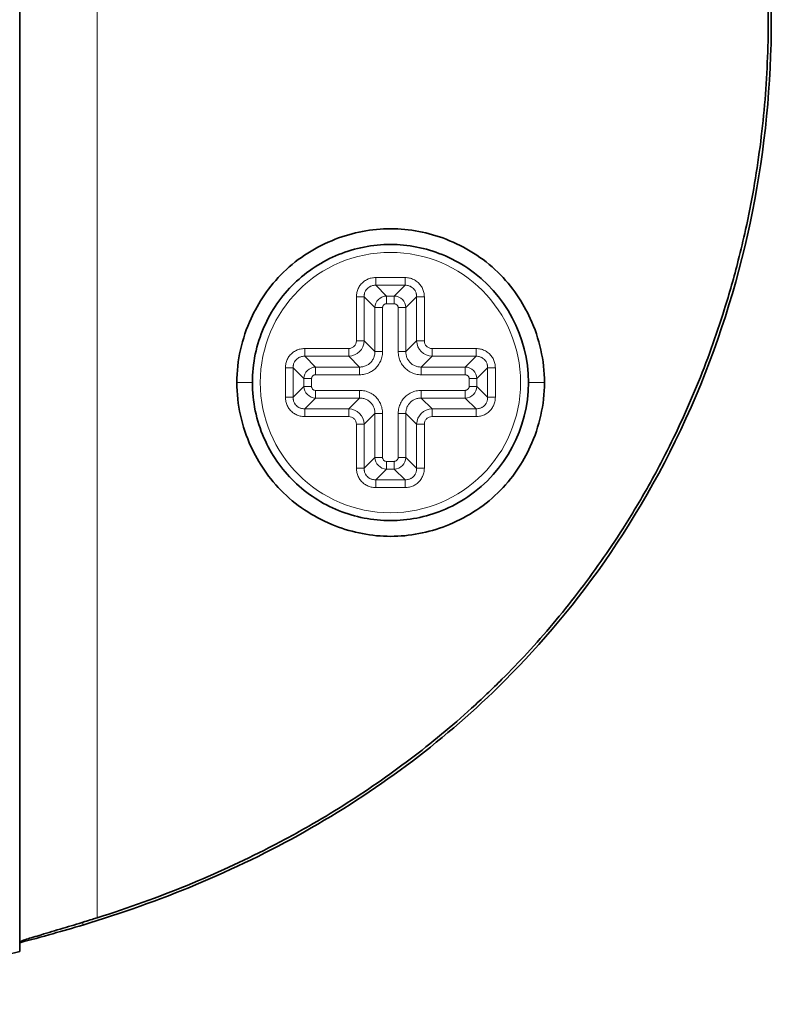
# Model space of a CAD drawing. Header units: millimetres. Extents: x 5 to 415, y 5 to 292.
# Tile 82 of 112: x 365 to 374, y 144 to 156. Entities that reach past the tile are written whole.
import ezdxf

# ---------------------------------------------------------------- set-up
doc = ezdxf.new("R2010")
doc.units = ezdxf.units.MM
doc.layers.add('Sichtbar (ISO)', color=7, linetype='Continuous', lineweight=35)
doc.layers.add('Sichtbar schmal (ISO)', color=7, linetype='Continuous', lineweight=18)

msp = doc.modelspace()

# ---------------------------------------------------------------- linework, layer by layer
at = {"layer": 'Sichtbar (ISO)'}
for p, q in [((364.61874507, 162.76230033), (364.61874495, 149.5827211)), ((364.61874496, 149.5827211), (364.61874496, 144.35867526))]:
    msp.add_line(p, q, dxfattribs=at)
msp.add_arc((369.31874496, 151.57249897), 1.75, 304.08142955, 55.918556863, dxfattribs=at)
for points, knots in [([(365.41869517, 167.64959173), (366.39504107, 167.35562739), (367.34344273, 166.96694067), (369.12613989, 165.96290246), (369.95690201, 165.34725521), (371.55716742, 163.77922608), (372.50349721, 162.57257139), (373.82961071, 159.43372643), (374.14863198, 157.80630623), (374.14863454, 154.53873388), (373.82963172, 152.91133071), (372.52370899, 149.82028112), (371.60161988, 148.60928843), (369.956933, 146.99772796), (369.12611773, 146.38207038), (367.34340694, 145.37804593), (366.39503161, 144.98936942), (365.41869519, 144.69540914)], [-2.7873022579, -2.7873022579, -2.7873022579, -2.7873022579, -2.4560735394, -2.4560735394, -2.1223531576, -2.1223531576, -1.7263749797, -1.7263749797, -1.3624218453, -1.3624218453, -0.9984777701, -0.9984777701, -0.6140893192, -0.6140893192, -0.3058921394, -0.3058921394, -0.0000030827, -0.0000030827, -0.0000030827, -0.0000030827]), ([(365.60129256, 167.5579786), (365.99921582, 167.43233984), (366.37918043, 167.29465345), (366.74093248, 167.1467088), (367.10268453, 166.99876416), (367.44625117, 166.84064005), (367.77418857, 166.67264968), (367.94914693, 166.58302489), (368.11963409, 166.49058656), (368.28592634, 166.39534562), (368.43132796, 166.31206942), (368.57352262, 166.22665096), (368.7126748, 166.13918124), (369.01097188, 165.95167455), (369.29539802, 165.75476011), (369.56785863, 165.54823349), (369.84031924, 165.34170686), (370.10077409, 165.12552807), (370.34928752, 164.8999804), (370.48057294, 164.7808274), (370.60852162, 164.65905539), (370.73313839, 164.53464909), (370.8444118, 164.42356361), (370.95302869, 164.31037747), (371.0590417, 164.19514273), (371.28378029, 163.95085489), (371.49686154, 163.69737538), (371.69874341, 163.43459681), (371.90062529, 163.17181824), (372.09130359, 162.89974598), (372.27074231, 162.61790309), (372.3823634, 162.44258077), (372.48962381, 162.26345909), (372.59222203, 162.08073215), (372.65455763, 161.96971275), (372.71517182, 161.8573627), (372.77402975, 161.74373043), (372.92976199, 161.4430707), (373.07318838, 161.13345998), (373.20365395, 160.81579649), (373.33411952, 160.498133), (373.45161215, 160.17241411), (373.555308, 159.84004035), (373.61877746, 159.63660322), (373.67708416, 159.43066778), (373.73007369, 159.22245413), (373.76365798, 159.09049017), (373.79510602, 158.95761134), (373.82438514, 158.82386319), (373.89986104, 158.47908628), (373.96087411, 158.1285508), (374.00671409, 157.77490933), (374.05255407, 157.42126786), (374.08325848, 157.06452579), (374.09856473, 156.70613628), (374.10615006, 156.52852878), (374.10995159, 156.35051624), (374.1099517, 156.17249787), (374.10995181, 155.99129765), (374.10601327, 155.8100917), (374.09815352, 155.62930115), (374.08257204, 155.2708947), (374.05159063, 154.91411924), (374.0054545, 154.56038266), (373.95931837, 154.20664607), (373.8979781, 153.85595468), (373.82223478, 153.51131636), (373.79356166, 153.38085133), (373.76283337, 153.25125593), (373.73007896, 153.12255337), (373.67630884, 152.9112734), (373.61708054, 152.70240002), (373.55253563, 152.4960811), (373.44867277, 152.16408169), (373.33102136, 151.8386859), (373.20042987, 151.52137095), (373.06983838, 151.204056), (372.92634174, 150.89481132), (372.77020529, 150.59390521), (372.71258978, 150.48286862), (372.65325129, 150.37297257), (372.59224783, 150.26432275), (372.4879336, 150.07853454), (372.37874881, 149.89639319), (372.26518777, 149.71837729), (372.08521568, 149.43625686), (371.89430281, 149.16443477), (371.69236738, 148.90208249), (371.49043196, 148.63973021), (371.27745654, 148.3868698), (371.05344434, 148.14373153), (370.94913317, 148.03051431), (370.84242334, 147.91940487), (370.73318695, 147.81035202), (370.60783405, 147.68520975), (370.47915445, 147.56277448), (370.3470015, 147.44290239), (370.0996864, 147.21857006), (369.84021519, 147.00320951), (369.56846174, 146.79719741), (369.29670829, 146.59118532), (369.0127141, 146.39447853), (368.71443751, 146.20691741), (368.57478649, 146.1191026), (368.43197977, 146.03329763), (368.28589455, 145.94963187), (368.11996056, 145.85459835), (367.94979635, 145.7623258), (367.77519889, 145.67286699), (367.44688904, 145.50465031), (367.10298347, 145.34636257), (366.74104647, 145.19833869), (366.37910948, 145.05031481), (365.99911602, 144.91262957), (365.60129256, 144.78702256)], [0, 0, 0, 0, 0.0344827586, 0.0344827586, 0.0344827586, 0.0689655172, 0.0689655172, 0.0689655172, 0.087362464, 0.087362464, 0.087362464, 0.1034482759, 0.1034482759, 0.1034482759, 0.1379310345, 0.1379310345, 0.1379310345, 0.1724137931, 0.1724137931, 0.1724137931, 0.190630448, 0.190630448, 0.190630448, 0.2068965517, 0.2068965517, 0.2068965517, 0.2413793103, 0.2413793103, 0.2413793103, 0.275862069, 0.275862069, 0.275862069, 0.2973123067, 0.2973123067, 0.2973123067, 0.3103448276, 0.3103448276, 0.3103448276, 0.3448275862, 0.3448275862, 0.3448275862, 0.3793103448, 0.3793103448, 0.3793103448, 0.4004163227, 0.4004163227, 0.4004163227, 0.4137931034, 0.4137931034, 0.4137931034, 0.4482758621, 0.4482758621, 0.4482758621, 0.4827586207, 0.4827586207, 0.4827586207, 0.4998472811, 0.4998472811, 0.4998472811, 0.5172413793, 0.5172413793, 0.5172413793, 0.5517241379, 0.5517241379, 0.5517241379, 0.5862068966, 0.5862068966, 0.5862068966, 0.5992605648, 0.5992605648, 0.5992605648, 0.6206896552, 0.6206896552, 0.6206896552, 0.6551724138, 0.6551724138, 0.6551724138, 0.6896551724, 0.6896551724, 0.6896551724, 0.7023795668, 0.7023795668, 0.7023795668, 0.724137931, 0.724137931, 0.724137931, 0.7586206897, 0.7586206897, 0.7586206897, 0.7931034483, 0.7931034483, 0.7931034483, 0.809160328, 0.809160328, 0.809160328, 0.8275862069, 0.8275862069, 0.8275862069, 0.8620689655, 0.8620689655, 0.8620689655, 0.8965517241, 0.8965517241, 0.8965517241, 0.912696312, 0.912696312, 0.912696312, 0.9310344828, 0.9310344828, 0.9310344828, 0.9655172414, 0.9655172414, 0.9655172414, 1, 1, 1, 1]), ([(371.27198679, 151.57245291), (371.27215642, 151.71196809), (371.25631985, 151.85129775), (371.19573639, 152.12379871), (371.15093938, 152.25699874), (371.00236998, 152.58226874), (370.8688231, 152.78943646), (370.49220147, 153.15372261), (370.26715262, 153.29519883), (369.80094762, 153.47582106), (369.56177993, 153.52252862), (369.08270373, 153.52253033), (368.84353577, 153.47582426), (368.37732986, 153.29520519), (368.15228011, 153.15373047), (367.77564807, 152.78943944), (367.64210249, 152.58226936), (367.49354223, 152.25702427), (367.44874811, 152.12384061), (367.38816132, 151.85136365), (367.37232143, 151.71204537), (367.37247398, 151.572545)], [0.00004599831, 0.00004599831, 0.00004599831, 0.00004599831, 0.04190063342, 0.04190063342, 0.08381571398, 0.08381571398, 0.14921073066, 0.14921073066, 0.21379487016, 0.21379487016, 0.27321633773, 0.27321633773, 0.33263786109, 0.33263786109, 0.39722210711, 0.39722210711, 0.46261995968, 0.46261995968, 0.50453399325, 0.50453399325, 0.54639045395, 0.54639045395, 0.54639045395, 0.54639045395]), ([(367.56862612, 151.57249901), (367.56874498, 151.6928768), (367.58116456, 151.81293333), (367.63053829, 152.04899069), (367.66743188, 152.16431965), (367.80673429, 152.48218168), (367.93681302, 152.66972852), (368.26139491, 152.98523027), (368.45289905, 153.1100877), (368.87149893, 153.27925806), (369.09407743, 153.32249524), (369.54336288, 153.32250271), (369.76596709, 153.27926149), (370.08882532, 153.14879322), (370.19771789, 153.09071401), (370.29939382, 153.02192225)], [0.00002113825, 0.00002113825, 0.00002113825, 0.00002113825, 0.03613454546, 0.03613454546, 0.07236211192, 0.07236211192, 0.14023438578, 0.14023438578, 0.20820630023, 0.20820630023, 0.27563841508, 0.27563841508, 0.34307311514, 0.34307311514, 0.38008593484, 0.38008593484, 0.38008593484, 0.38008593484]), ([(367.37247398, 151.572545), (367.37231444, 151.43303127), (367.38815069, 151.29370237), (367.44873243, 151.02120754), (367.49352664, 150.88801325), (367.64209794, 150.56273005), (367.77564723, 150.35556674), (368.15224957, 149.9912897), (368.37729677, 149.84981075), (368.84350061, 149.66918255), (369.08266882, 149.62247206), (369.56174772, 149.62246488), (369.80091707, 149.66916906), (370.26712478, 149.84978398), (370.49217578, 149.99125664), (370.86882241, 150.35555456), (371.00236617, 150.56272798), (371.15092528, 150.88796372), (371.19572166, 151.02115239), (371.25630944, 151.2936339), (371.27214945, 151.43295209), (371.27198679, 151.57245291)], [0.0000443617, 0.0000443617, 0.0000443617, 0.0000443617, 0.04189857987, 0.04189857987, 0.08381142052, 0.08381142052, 0.14921155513, 0.14921155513, 0.21380574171, 0.21380574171, 0.27323667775, 0.27323667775, 0.33266784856, 0.33266784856, 0.39726249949, 0.39726249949, 0.46267470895, 0.46267470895, 0.50460231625, 0.50460231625, 0.54647051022, 0.54647051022, 0.54647051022, 0.54647051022]), ([(370.29939348, 150.12307547), (370.19772066, 150.05428585), (370.08883164, 149.99620811), (369.76597845, 149.86573953), (369.54337533, 149.82249694), (369.09409078, 149.82250101), (368.87151204, 149.86573646), (368.4529108, 150.03490361), (368.26140558, 150.15975966), (367.93682086, 150.47525945), (367.80674053, 150.66280579), (367.66743502, 150.98066913), (367.63054025, 151.0959998), (367.58116494, 151.33206086), (367.56874497, 151.45211935), (367.56862612, 151.57249901)], [0.17117458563, 0.17117458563, 0.17117458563, 0.17117458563, 0.20816573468, 0.20816573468, 0.27556280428, 0.27556280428, 0.34295750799, 0.34295750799, 0.41089178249, 0.41089178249, 0.47872657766, 0.47872657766, 0.51493465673, 0.51493465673, 0.55102863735, 0.55102863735, 0.55102863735, 0.55102863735]), ([(364.61874496, 144.47985891), (364.61874496, 144.48199826), (364.6258158, 144.48587709), (364.65448854, 144.4973133), (364.67673189, 144.50501337), (364.75299434, 144.52967173), (364.81743375, 144.54919711), (364.97574686, 144.5964964), (365.06878607, 144.62403422), (365.25747135, 144.68069701), (365.34979671, 144.70872139), (365.47528458, 144.74754575), (365.50618008, 144.75715956), (365.54846782, 144.77039925), (365.55976843, 144.77394512), (365.58114468, 144.78066752), (365.59121813, 144.78384171), (365.60129256, 144.78702256)], [0.000001, 0.000001, 0.000001, 0.000001, 0.02060732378, 0.02060732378, 0.04229220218, 0.04229220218, 0.07708602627, 0.07708602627, 0.11242745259, 0.11242745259, 0.14258315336, 0.14258315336, 0.15234610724, 0.15234610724, 0.15590157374, 0.15590157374, 0.15906769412, 0.15906769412, 0.15906769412, 0.15906769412]), ([(364.61874496, 144.47095652), (364.75454979, 144.50650854), (364.89590941, 144.54468836), (365.165322, 144.62045466), (365.29207073, 144.6572845), (365.41869519, 144.69540914)], [0.227842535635, 0.227842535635, 0.227842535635, 0.227842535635, 0.273517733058, 0.273517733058, 0.313147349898, 0.313147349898, 0.313147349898, 0.313147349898]), ([(364.61874496, 144.35878867), (362.79163988, 143.9110687), (360.89298896, 143.75942015), (358.14816301, 143.69057235), (357.28345741, 143.69012818), (356.41892921, 143.69011552)], [0, 0, 0, 0, 0.56434834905, 0.56434834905, 0.82370680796, 0.82370680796, 0.82370680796, 0.82370680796])]:
    msp.add_open_spline(points, degree=3, knots=knots, dxfattribs=at)
at = {"layer": 'Sichtbar schmal (ISO)'}
for p, q in [((365.60129256, 167.5579786), (365.60129256, 144.78702256)), ((369.13230346, 152.80566262), (369.13230346, 152.90347738)), ((369.13230346, 152.90347738), (369.50518646, 152.90347738)), ((369.50518647, 152.80566262), (369.13230346, 152.80566262)), ((369.26867598, 152.66929015), (369.13230347, 152.80566262)), ((369.50518647, 152.80566262), (369.36881402, 152.66929018)), ((369.50518646, 152.90347738), (369.50518646, 152.80566262)), ((369.26867598, 152.66929015), (369.36881402, 152.66929018)), ((369.268676, 152.66929015), (369.268676, 152.57147532)), ((369.36881403, 152.57147532), (369.36881403, 152.66929018)), ((368.88776656, 152.65894048), (368.98558132, 152.65894048)), ((368.88776656, 152.10129214), (368.88776656, 152.65894047)), ((368.98558132, 152.65894048), (368.98558144, 152.10129212)), ((368.98558132, 152.65894048), (369.12195379, 152.52256803)), ((369.36881404, 152.57147532), (369.268676, 152.57147532)), ((369.51553612, 152.52256796), (369.65190861, 152.65894047)), ((369.65190856, 152.10129213), (369.65190861, 152.65894048)), ((369.65190861, 152.65894048), (369.74972337, 152.65894048)), ((369.74972337, 152.65894048), (369.74972337, 152.10129214)), ((369.21976862, 152.52256804), (369.12195378, 152.52256804)), ((369.12195386, 151.96491961), (369.12195379, 152.52256803)), ((369.21976862, 152.52256806), (369.21976862, 151.9649196)), ((369.51553612, 152.52256794), (369.41772131, 152.52256794)), ((369.41772131, 151.9649196), (369.41772131, 152.52256794)), ((369.51553612, 152.52256795), (369.51553608, 151.96491961)), ((368.98558144, 152.10129214), (368.88776656, 152.10129214)), ((369.12195386, 151.96491961), (368.98558143, 152.10129209)), ((369.65190856, 152.10129212), (369.51553608, 151.96491961)), ((369.74972337, 152.10129214), (369.65190856, 152.10129214)), ((368.23230346, 151.90566259), (368.23230346, 152.00347738)), ((368.23230346, 152.00347738), (368.7899518, 152.00347738)), ((368.7899518, 152.00347738), (368.7899518, 151.90566255)), ((369.12195386, 151.9649196), (369.21976862, 151.9649196)), ((369.41772131, 151.9649196), (369.51553609, 151.9649196)), ((369.84753813, 151.90566247), (369.84753813, 152.00347738)), ((369.84753813, 152.00347738), (370.40518646, 152.00347738)), ((370.40518646, 152.00347738), (370.40518646, 151.90566259)), ((368.78995181, 151.90566255), (368.23230347, 151.9056626)), ((368.36867598, 151.76929013), (368.23230347, 151.90566259)), ((368.78995183, 151.90566255), (368.92632433, 151.76929009)), ((369.71116561, 151.7692901), (369.84753808, 151.90566248)), ((370.40518646, 151.90566259), (369.84753811, 151.90566247)), ((370.40518646, 151.90566259), (370.26881402, 151.76929017)), ((367.98776656, 151.75894048), (368.08558132, 151.75894048)), ((367.98776656, 151.38605747), (367.98776656, 151.75894047)), ((368.08558132, 151.75894048), (368.08558132, 151.38605747)), ((368.08558132, 151.75894048), (368.22195379, 151.62256803)), ((368.36867598, 151.76929013), (368.92632433, 151.76929009)), ((368.368676, 151.76929013), (368.368676, 151.67147532)), ((368.92632433, 151.67147532), (368.368676, 151.67147532)), ((368.92632433, 151.67147532), (368.92632433, 151.7692901)), ((369.71116559, 151.7692901), (369.71116559, 151.67147532)), ((370.26881404, 151.67147532), (369.71116559, 151.67147532)), ((369.7111656, 151.7692901), (370.26881402, 151.76929017)), ((370.26881403, 151.67147532), (370.26881403, 151.76929017)), ((370.41553614, 151.62256796), (370.55190861, 151.75894047)), ((370.55190861, 151.75894048), (370.64972337, 151.75894048)), ((370.55190861, 151.38605747), (370.55190861, 151.75894048)), ((370.64972337, 151.75894048), (370.64972337, 151.38605747)), ((367.56857666, 151.57249905), (367.3725901, 151.57254503)), ((368.31976862, 151.62256804), (368.22195379, 151.62256804)), ((368.22195382, 151.52243), (368.22195379, 151.62256803)), ((368.31976862, 151.62256806), (368.31976862, 151.52243001)), ((370.41553614, 151.62256794), (370.31772131, 151.62256794)), ((370.31772131, 151.52242989), (370.31772131, 151.62256794)), ((370.41553614, 151.62256795), (370.41553617, 151.52242991)), ((371.06891234, 151.57249892), (371.27186327, 151.57245295)), ((368.22195382, 151.52242999), (368.08558132, 151.38605747)), ((368.22195382, 151.52243001), (368.31976862, 151.52243001)), ((368.36867588, 151.47352263), (368.92632434, 151.47352263)), ((368.3686759, 151.47352263), (368.3686759, 151.3757078)), ((368.92632434, 151.37570787), (368.92632434, 151.47352263)), ((369.71116559, 151.47352263), (370.26881393, 151.47352263)), ((369.71116559, 151.47352263), (369.71116559, 151.37570787)), ((370.26881393, 151.37570783), (370.26881393, 151.47352263)), ((370.31772131, 151.52242991), (370.41553617, 151.52242991)), ((370.55190861, 151.38605747), (370.41553617, 151.52242992)), ((368.08558132, 151.38605747), (367.98776656, 151.38605747)), ((368.23230347, 151.23933536), (368.36867591, 151.3757078)), ((368.92632433, 151.37570787), (368.3686759, 151.3757078)), ((368.92632432, 151.37570787), (368.78995185, 151.23933547)), ((370.26881394, 151.37570783), (369.71116559, 151.37570787)), ((369.84753811, 151.23933538), (369.71116559, 151.37570787)), ((370.26881395, 151.37570783), (370.40518646, 151.23933535)), ((370.64972337, 151.38605747), (370.55190861, 151.38605747)), ((368.23230346, 151.14152057), (368.23230346, 151.23933536)), ((368.23230347, 151.23933536), (368.78995182, 151.23933548)), ((368.7899518, 151.23933547), (368.7899518, 151.14152057)), ((368.98558136, 151.04370583), (369.12195386, 151.18007835)), ((369.12195382, 150.62243), (369.12195386, 151.18007835)), ((369.21976862, 151.18007834), (369.12195386, 151.18007834)), ((369.21976862, 151.18007834), (369.21976862, 150.62243001)), ((369.51553609, 151.18007835), (369.41772131, 151.18007835)), ((369.41772131, 150.62242989), (369.41772131, 151.18007835)), ((369.51553609, 151.18007834), (369.51553616, 150.62242992)), ((369.51553609, 151.18007833), (369.65190848, 151.04370586)), ((369.84753811, 151.23933538), (370.40518646, 151.23933535)), ((369.84753813, 151.14152057), (369.84753813, 151.23933538)), ((370.40518647, 151.23933535), (370.40518647, 151.14152057)), ((368.7899518, 151.14152057), (368.23230346, 151.14152057)), ((368.88776656, 151.04370581), (368.98558136, 151.04370581)), ((368.88776656, 150.48605747), (368.88776656, 151.04370581)), ((368.98558136, 151.04370582), (368.98558132, 150.48605747)), ((369.65190861, 150.48605747), (369.65190848, 151.04370583)), ((369.65190848, 151.04370581), (369.74972337, 151.04370581)), ((369.74972337, 151.04370581), (369.74972337, 150.48605747)), ((370.40518647, 151.14152057), (369.84753813, 151.14152057)), ((369.12195382, 150.62242999), (368.98558132, 150.48605747)), ((369.12195382, 150.62243001), (369.21976862, 150.62243001)), ((369.26867588, 150.57352263), (369.36881393, 150.57352263)), ((369.2686759, 150.57352263), (369.2686759, 150.4757078)), ((369.36881393, 150.47570783), (369.36881393, 150.57352263)), ((369.41772131, 150.62242991), (369.51553616, 150.62242991)), ((369.65190861, 150.48605747), (369.51553616, 150.62242992)), ((368.98558132, 150.48605747), (368.88776656, 150.48605747)), ((369.13230346, 150.33933533), (369.26867591, 150.4757078)), ((369.36881394, 150.47570783), (369.26867591, 150.4757078)), ((369.36881394, 150.47570783), (369.50518646, 150.33933533)), ((369.74972337, 150.48605747), (369.65190861, 150.48605747)), ((369.13230346, 150.24152057), (369.13230346, 150.33933533)), ((369.13230346, 150.33933533), (369.50518647, 150.33933533)), ((369.50518647, 150.33933533), (369.50518647, 150.24152057)), ((369.50518647, 150.24152057), (369.13230346, 150.24152057)), ((365.4186951, 144.73005062), (365.41869519, 144.69540914))]:
    msp.add_line(p, q, dxfattribs=at)
msp.add_circle((369.31874496, 151.57249897), 1.65, dxfattribs=at)
for centre, major_axis, ratio, start_param, end_param in [((369.27085774, 152.52038622), (0.10605543, 0.10605418), 0.9863494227, 0.8069229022, 2.3346812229), ((369.36663211, 152.52038618), (0.10605493, -0.10605475), 0.9863495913, 0.8069161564, 2.3346738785), ((368.78564379, 152.10560032), (0.14135165, -0.14152977), 0.9995478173, 5.5197343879, 7.0478947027), ((369.85184645, 152.10560018), (-0.14158078, -0.14130072), 0.9995475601, 5.5200947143, 7.048254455), ((368.37085768, 151.62038625), (0.10605513, 0.10605442), 0.9863492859, 0.8069200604, 2.3346788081), ((370.26733586, 151.62108988), (-0.10580389, 0.10580448), 0.9816147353, 3.9462408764, 5.4785420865), ((368.37015411, 151.52390811), (0.10580369, -0.10580463), 0.9816152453, 3.9462424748, 5.4785437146), ((370.26663221, 151.52461181), (0.10605454, 0.1060551), 0.9863495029, 3.948506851, 5.4762648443), ((368.78564348, 151.03939777), (-0.14158079, -0.14130071), 0.9995475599, 2.3785021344, 3.906661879), ((369.85184723, 151.03939672), (0.14151342, -0.14137026), 0.9995418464, 2.377008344, 3.9051648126), ((369.27085768, 150.62461165), (0.10605458, -0.10605492), 0.9863491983, 3.9485107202, 5.476269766), ((369.36663224, 150.62461176), (0.1060547, 0.10605489), 0.9863493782, 3.9485084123, 5.4762668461)]:
    msp.add_ellipse(centre, major_axis=major_axis, ratio=ratio, start_param=start_param, end_param=end_param, dxfattribs=at)
for points in [[(368.88776656, 152.65894047), (368.88805438, 152.67877066), (368.89235884, 152.71658935), (368.90968069, 152.7660888), (368.93883168, 152.81347033), (368.97932962, 152.85353782), (369.02610151, 152.88201398), (369.07609865, 152.89916195), (369.11304717, 152.90327201), (369.13230346, 152.90347738)], [(369.50518646, 152.90347738), (369.52501665, 152.90318956), (369.56283534, 152.8988851), (369.61233479, 152.88156325), (369.65971632, 152.85241226), (369.69978381, 152.81191432), (369.72825997, 152.76514243), (369.74540794, 152.71514529), (369.749518, 152.67819677), (369.74972337, 152.65894048)], [(369.21976862, 152.52256807), (369.21941858, 152.52600262), (369.22018909, 152.53329836), (369.22724762, 152.54871392), (369.23573591, 152.55902535), (369.24690923, 152.56634208), (369.26119908, 152.57168121), (369.266534, 152.57197954), (369.268676, 152.57147532)], [(369.36881406, 152.57147532), (369.37224861, 152.57182536), (369.37954435, 152.57105485), (369.39495991, 152.56399632), (369.40527134, 152.55550803), (369.41258807, 152.54433471), (369.4179272, 152.53004486), (369.41822553, 152.52470994), (369.41772131, 152.52256794)], [(367.98776656, 151.75894047), (367.98805438, 151.77877066), (367.99235884, 151.81658935), (368.00968069, 151.8660888), (368.03883168, 151.91347033), (368.07932962, 151.95353782), (368.12610151, 151.98201398), (368.17609865, 151.99916195), (368.21304717, 152.00327201), (368.23230346, 152.00347738)], [(369.12195386, 151.96491961), (369.12227375, 151.94908299), (369.1191693, 151.91817018), (369.10578489, 151.87771494), (369.08287774, 151.83968919), (369.05066572, 151.80768998), (369.0127394, 151.78512164), (368.97247595, 151.77197771), (368.94193657, 151.76897366), (368.92632433, 151.76929009)], [(369.21976862, 151.9649196), (369.2193118, 151.94029934), (369.21390541, 151.89372126), (369.19261073, 151.83462907), (369.15725136, 151.777949), (369.10849536, 151.73033124), (369.05278797, 151.69688699), (368.99396931, 151.67671479), (368.94956479, 151.67178389), (368.92632433, 151.67147532)], [(369.71116559, 151.67147532), (369.68654533, 151.67193213), (369.63996725, 151.67733853), (369.58087506, 151.69863321), (369.52419499, 151.73399258), (369.47657723, 151.78274858), (369.44313298, 151.83845597), (369.42296078, 151.89727463), (369.41802988, 151.94167915), (369.41772131, 151.96491961)], [(369.71116561, 151.7692901), (369.69532897, 151.7689702), (369.66441616, 151.77207463), (369.62396092, 151.78545906), (369.58593515, 151.80836622), (369.55393594, 151.84057825), (369.53136761, 151.87850456), (369.5182237, 151.91876802), (369.51521965, 151.94930738), (369.51553608, 151.96491961)], [(370.40518646, 152.00347738), (370.42501665, 152.00318956), (370.46283534, 151.9988851), (370.51233479, 151.98156325), (370.55971632, 151.95241226), (370.59978381, 151.91191432), (370.62825997, 151.86514243), (370.64540794, 151.81514529), (370.649518, 151.77819677), (370.64972337, 151.75894048)], [(368.31976862, 151.62256807), (368.31941858, 151.62600262), (368.32018909, 151.63329836), (368.32724762, 151.64871392), (368.33573591, 151.65902535), (368.34690923, 151.66634208), (368.36119908, 151.67168121), (368.366534, 151.67197954), (368.368676, 151.67147532)], [(370.26881406, 151.67147532), (370.27224861, 151.67182536), (370.27954435, 151.67105485), (370.29495991, 151.66399632), (370.30527134, 151.65550803), (370.31258807, 151.64433471), (370.3179272, 151.63004486), (370.31822553, 151.62470994), (370.31772131, 151.62256794)], [(368.36867587, 151.47352263), (368.36524132, 151.47317259), (368.35794558, 151.4739431), (368.34253001, 151.48100163), (368.33221859, 151.48948992), (368.32490186, 151.50066324), (368.31956273, 151.51495309), (368.3192644, 151.52028801), (368.31976862, 151.52243001)], [(368.92632434, 151.47352263), (368.9509446, 151.47306581), (368.99752268, 151.46765942), (369.05661486, 151.44636474), (369.11329494, 151.41100537), (369.16091269, 151.36224937), (369.19435695, 151.30654198), (369.21452915, 151.24772332), (369.21946005, 151.2033188), (369.21976862, 151.18007834)], [(369.41772131, 151.18007835), (369.41819041, 151.20486445), (369.42365603, 151.25171073), (369.44513635, 151.31081916), (369.48079976, 151.36771621), (369.52956135, 151.41508486), (369.58519569, 151.4483489), (369.64434589, 151.46844469), (369.68826386, 151.47327011), (369.71116559, 151.47352263)], [(370.31772131, 151.52242988), (370.31807135, 151.51899533), (370.31730084, 151.51169959), (370.31024231, 151.49628402), (370.30175402, 151.4859726), (370.2905807, 151.47865587), (370.27629085, 151.47331674), (370.27095593, 151.47301841), (370.26881393, 151.47352263)], [(368.23230346, 151.14152057), (368.21247328, 151.14180839), (368.17465459, 151.14611285), (368.12515513, 151.1634347), (368.07777361, 151.19258569), (368.03770612, 151.23308363), (368.00922995, 151.27985552), (367.99208199, 151.32985266), (367.98797193, 151.36680118), (367.98776656, 151.38605747)], [(368.92632432, 151.37570787), (368.94216096, 151.37602777), (368.97307377, 151.37292331), (369.01352901, 151.35953889), (369.05155476, 151.33663174), (369.08355397, 151.30441972), (369.10612231, 151.26649341), (369.11926622, 151.22622995), (369.12227028, 151.19569058), (369.12195386, 151.18007835)], [(369.51553609, 151.18007833), (369.51521618, 151.19591074), (369.51831776, 151.22681844), (369.53170898, 151.26729305), (369.55461356, 151.30530825), (369.58681629, 151.33730124), (369.62474085, 151.35987231), (369.66500958, 151.37301977), (369.69555179, 151.37602434), (369.71116559, 151.37570787)], [(370.64972337, 151.38605748), (370.64943555, 151.36622729), (370.64513109, 151.3284086), (370.62780924, 151.27890914), (370.59865825, 151.23152762), (370.55816031, 151.19146013), (370.51138841, 151.16298397), (370.46139128, 151.145836), (370.42444276, 151.14172594), (370.40518647, 151.14152057)], [(369.26867587, 150.57352263), (369.26524132, 150.57317259), (369.25794557, 150.5739431), (369.24253001, 150.58100163), (369.23221858, 150.58948992), (369.22490186, 150.60066325), (369.21956273, 150.61495309), (369.2192644, 150.62028801), (369.21976862, 150.62243001)], [(369.41772131, 150.62242988), (369.41807135, 150.61899533), (369.41730084, 150.61169959), (369.41024231, 150.59628403), (369.40175402, 150.5859726), (369.3905807, 150.57865587), (369.37629085, 150.57331674), (369.37095593, 150.57301841), (369.36881393, 150.57352263)], [(369.13230346, 150.24152057), (369.11247328, 150.24180839), (369.07465459, 150.24611285), (369.02515514, 150.2634347), (368.97777361, 150.29258569), (368.93770612, 150.33308363), (368.90922995, 150.37985552), (368.89208199, 150.42985266), (368.88797193, 150.46680118), (368.88776656, 150.48605747)], [(369.74972337, 150.48605748), (369.74943555, 150.46622729), (369.74513109, 150.4284086), (369.72780924, 150.37890914), (369.69865825, 150.33152762), (369.65816031, 150.29146013), (369.61138841, 150.26298397), (369.56139128, 150.245836), (369.52444276, 150.24172594), (369.50518647, 150.24152057)]]:
    msp.add_open_spline(points, degree=3, dxfattribs=at)
for points, knots in [([(369.13230346, 152.80566262), (369.12226214, 152.80593311), (369.11239797, 152.80521909), (369.10303048, 152.80364595), (369.09941277, 152.8030384), (369.09586836, 152.80230402), (369.09241211, 152.80145757), (369.08634343, 152.79997133), (369.08055429, 152.79814561), (369.07492425, 152.7959719), (369.06904529, 152.79370209), (369.06333769, 152.7910528), (369.05769887, 152.7879385), (369.05480942, 152.78634267), (369.05193996, 152.78462475), (369.04911254, 152.78278736), (369.04113806, 152.77760517), (369.03350655, 152.77145796), (369.02663368, 152.76458326), (369.01976382, 152.75771156), (369.01362989, 152.75009261), (369.00845396, 152.74212644), (369.00661573, 152.73929726), (369.00489662, 152.73642525), (369.00329901, 152.73353157), (369.00018948, 152.72789942), (368.99754046, 152.72219258), (368.99527107, 152.71631462), (368.99309146, 152.71066923), (368.99126196, 152.70486412), (368.9897749, 152.6987847), (368.98893247, 152.69534069), (368.9882018, 152.69181101), (368.98759707, 152.68821012), (368.98602286, 152.67883646), (368.98531044, 152.66897506), (368.98558131, 152.65894048)], [0.00000001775, 0.00000001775, 0.00000001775, 0.00000001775, 0.12023287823, 0.12023287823, 0.12023287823, 0.16666666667, 0.16666666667, 0.16666666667, 0.24819769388, 0.24819769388, 0.24819769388, 0.33333333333, 0.33333333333, 0.33333333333, 0.37695869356, 0.37695869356, 0.37695869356, 0.5, 0.5, 0.5, 0.62298762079, 0.62298762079, 0.62298762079, 0.66666666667, 0.66666666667, 0.66666666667, 0.75168179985, 0.75168179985, 0.75168179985, 0.83333333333, 0.83333333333, 0.83333333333, 0.87958919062, 0.87958919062, 0.87958919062, 1, 1, 1, 1]), ([(369.65190861, 152.65894048), (369.6521791, 152.6689818), (369.65146508, 152.67884597), (369.64989194, 152.68821345), (369.64928439, 152.69183117), (369.64855001, 152.69537558), (369.64770356, 152.69883183), (369.64621732, 152.70490051), (369.6443916, 152.71068965), (369.64221789, 152.71631969), (369.63994807, 152.72219864), (369.63729879, 152.72790625), (369.63418449, 152.73354507), (369.63258865, 152.73643452), (369.63087074, 152.73930398), (369.62903335, 152.7421314), (369.62385115, 152.75010587), (369.61770395, 152.75773739), (369.61082925, 152.76461025), (369.60395755, 152.77148012), (369.5963386, 152.77761405), (369.58837243, 152.78278998), (369.58554325, 152.78462821), (369.58267124, 152.78634731), (369.57977756, 152.78794493), (369.57414541, 152.79105446), (369.56843856, 152.79370347), (369.56256061, 152.79597287), (369.55691522, 152.79815248), (369.55111011, 152.79998198), (369.54503069, 152.80146904), (369.54158668, 152.80231147), (369.538057, 152.80304213), (369.53445611, 152.80364687), (369.52508245, 152.80522108), (369.51522105, 152.8059335), (369.50518647, 152.80566262)], [0.00000001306, 0.00000001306, 0.00000001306, 0.00000001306, 0.1202328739, 0.1202328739, 0.1202328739, 0.16666666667, 0.16666666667, 0.16666666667, 0.24819768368, 0.24819768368, 0.24819768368, 0.33333333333, 0.33333333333, 0.33333333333, 0.37695868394, 0.37695868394, 0.37695868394, 0.5, 0.5, 0.5, 0.62298761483, 0.62298761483, 0.62298761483, 0.66666666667, 0.66666666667, 0.66666666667, 0.75168179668, 0.75168179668, 0.75168179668, 0.83333333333, 0.83333333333, 0.83333333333, 0.87958918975, 0.87958918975, 0.87958918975, 1, 1, 1, 1]), ([(368.88776656, 152.10129214), (368.88776656, 152.088361), (368.88526772, 152.07549682), (368.88041325, 152.06364334), (368.87555878, 152.05178987), (368.86834868, 152.04094711), (368.85932232, 152.03192084), (368.85029597, 152.02289458), (368.83945337, 152.0156848), (368.82760026, 152.0108305), (368.81574716, 152.0059762), (368.80288355, 152.00347738), (368.7899518, 152.00347738)], [0, 0, 0, 0, 0.2499999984, 0.2499999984, 0.2499999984, 0.499999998, 0.499999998, 0.499999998, 0.7499999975, 0.7499999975, 0.7499999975, 1, 1, 1, 1]), ([(369.84753813, 152.00347738), (369.83460699, 152.00347738), (369.8217428, 152.00597622), (369.80988933, 152.01083069), (369.79803586, 152.01568516), (369.7871931, 152.02289526), (369.77816683, 152.03192161), (369.76914057, 152.04094797), (369.76193079, 152.05179057), (369.75707649, 152.06364368), (369.75222219, 152.07549678), (369.74972337, 152.08836039), (369.74972337, 152.10129214)], [0, 0, 0, 0, 0.2499999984, 0.2499999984, 0.2499999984, 0.499999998, 0.499999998, 0.499999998, 0.7499999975, 0.7499999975, 0.7499999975, 1, 1, 1, 1]), ([(368.23230347, 151.9056626), (368.22226214, 151.9059331), (368.21239797, 151.90521907), (368.20303048, 151.90364594), (368.19941277, 151.9030384), (368.19586835, 151.90230402), (368.1924121, 151.90145757), (368.18634343, 151.89997133), (368.18055428, 151.89814561), (368.17492425, 151.8959719), (368.1690453, 151.89370209), (368.16333769, 151.8910528), (368.15769887, 151.8879385), (368.15480942, 151.88634267), (368.15193996, 151.88462476), (368.14911254, 151.88278736), (368.14113806, 151.87760516), (368.13350655, 151.87145796), (368.12663368, 151.86458326), (368.11976381, 151.85771156), (368.11362988, 151.85009261), (368.10845396, 151.84212644), (368.10661573, 151.83929726), (368.10489662, 151.83642525), (368.10329901, 151.83353156), (368.10018948, 151.82789942), (368.09754046, 151.82219257), (368.09527107, 151.81631462), (368.09309146, 151.81066923), (368.09126196, 151.80486412), (368.0897749, 151.7987847), (368.08893247, 151.79534069), (368.0882018, 151.79181101), (368.08759707, 151.78821012), (368.08602286, 151.77883646), (368.08531044, 151.76897506), (368.08558131, 151.75894048)], [0.00000000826, 0.00000000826, 0.00000000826, 0.00000000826, 0.12023285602, 0.12023285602, 0.12023285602, 0.16666666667, 0.16666666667, 0.16666666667, 0.24819769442, 0.24819769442, 0.24819769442, 0.33333333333, 0.33333333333, 0.33333333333, 0.37695870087, 0.37695870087, 0.37695870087, 0.5, 0.5, 0.5, 0.6229876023, 0.6229876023, 0.6229876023, 0.66666666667, 0.66666666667, 0.66666666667, 0.75168178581, 0.75168178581, 0.75168178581, 0.83333333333, 0.83333333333, 0.83333333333, 0.8795891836, 0.8795891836, 0.8795891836, 1, 1, 1, 1]), ([(370.55190861, 151.75894048), (370.5521791, 151.7689818), (370.55146507, 151.77884597), (370.54989194, 151.78821345), (370.54928439, 151.79183117), (370.54855001, 151.79537558), (370.54770356, 151.79883183), (370.54621732, 151.80490051), (370.5443916, 151.81068965), (370.54221789, 151.81631969), (370.53994807, 151.82219864), (370.53729879, 151.82790624), (370.53418449, 151.83354506), (370.53258866, 151.83643452), (370.53087075, 151.83930398), (370.52903335, 151.8421314), (370.52385116, 151.85010587), (370.51770396, 151.85773738), (370.51082926, 151.86461024), (370.50395755, 151.87148012), (370.4963386, 151.87761405), (370.48837243, 151.88278998), (370.48554325, 151.88462821), (370.48267125, 151.88634731), (370.47977757, 151.88794492), (370.47414542, 151.89105446), (370.46843857, 151.89370348), (370.46256061, 151.89597287), (370.45691522, 151.89815248), (370.45111012, 151.89998198), (370.4450307, 151.90146904), (370.44158669, 151.90231146), (370.43805701, 151.90304213), (370.43445611, 151.90364686), (370.42508245, 151.90522106), (370.41522105, 151.90593347), (370.40518646, 151.90566259)], [0.00000001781, 0.00000001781, 0.00000001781, 0.00000001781, 0.12023287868, 0.12023287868, 0.12023287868, 0.16666666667, 0.16666666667, 0.16666666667, 0.24819770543, 0.24819770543, 0.24819770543, 0.33333333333, 0.33333333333, 0.33333333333, 0.37695872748, 0.37695872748, 0.37695872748, 0.5, 0.5, 0.5, 0.62298767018, 0.62298767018, 0.62298767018, 0.66666666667, 0.66666666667, 0.66666666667, 0.75168185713, 0.75168185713, 0.75168185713, 0.83333333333, 0.83333333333, 0.83333333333, 0.8795892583, 0.8795892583, 0.8795892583, 0.99999999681, 0.99999999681, 0.99999999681, 0.99999999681]), ([(368.08558132, 151.38605747), (368.08531082, 151.37601615), (368.08602485, 151.36615198), (368.08759799, 151.35678449), (368.08820554, 151.35316678), (368.08893992, 151.34962237), (368.08978637, 151.34616611), (368.09127261, 151.34009744), (368.09309833, 151.3343083), (368.09527204, 151.32867826), (368.09754185, 151.32279931), (368.10019114, 151.3170917), (368.10330544, 151.31145288), (368.10490127, 151.30856343), (368.10661918, 151.30569397), (368.10845658, 151.30286655), (368.11363877, 151.29489208), (368.11978597, 151.28726057), (368.12666067, 151.2803877), (368.13353237, 151.27351783), (368.14115133, 151.2673839), (368.14911749, 151.26220797), (368.15194667, 151.26036974), (368.15481868, 151.25865064), (368.15771236, 151.25705302), (368.16334451, 151.25394349), (368.16905136, 151.25129447), (368.17492932, 151.24902507), (368.18057471, 151.24684547), (368.18637981, 151.24501597), (368.19245922, 151.24352891), (368.19590324, 151.24268649), (368.19943292, 151.24195582), (368.20303382, 151.24135109), (368.21240748, 151.23977689), (368.22226888, 151.23906448), (368.23230347, 151.23933536)], [0.00000001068, 0.00000001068, 0.00000001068, 0.00000001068, 0.12023286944, 0.12023286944, 0.12023286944, 0.16666666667, 0.16666666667, 0.16666666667, 0.24819768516, 0.24819768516, 0.24819768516, 0.33333333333, 0.33333333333, 0.33333333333, 0.37695870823, 0.37695870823, 0.37695870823, 0.5, 0.5, 0.5, 0.62298765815, 0.62298765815, 0.62298765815, 0.66666666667, 0.66666666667, 0.66666666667, 0.75168185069, 0.75168185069, 0.75168185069, 0.83333333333, 0.83333333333, 0.83333333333, 0.87958925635, 0.87958925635, 0.87958925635, 0.99999999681, 0.99999999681, 0.99999999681, 0.99999999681]), ([(370.40518646, 151.23933535), (370.41522779, 151.23906485), (370.42509196, 151.23977887), (370.43445944, 151.24135201), (370.43807716, 151.24195955), (370.44162157, 151.24269393), (370.44507782, 151.24354038), (370.4511465, 151.24502661), (370.45693564, 151.24685234), (370.46256568, 151.24902605), (370.46844463, 151.25129586), (370.47415224, 151.25394515), (370.47979105, 151.25705945), (370.48268051, 151.25865528), (370.48554997, 151.26037319), (370.48837739, 151.26221059), (370.49635186, 151.26739278), (370.50398338, 151.27353999), (370.51085624, 151.28041469), (370.51772611, 151.28728639), (370.52386004, 151.29490534), (370.52903597, 151.3028715), (370.5308742, 151.30570069), (370.5325933, 151.3085727), (370.53419092, 151.31146638), (370.53730045, 151.31709853), (370.53994946, 151.32280537), (370.54221886, 151.32868333), (370.54439847, 151.33432872), (370.54622797, 151.34013383), (370.54771503, 151.34621325), (370.54855746, 151.34965726), (370.54928812, 151.35318693), (370.54989286, 151.35678783), (370.55146707, 151.36616149), (370.55217949, 151.37602289), (370.55190861, 151.38605747)], [0.00000000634, 0.00000000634, 0.00000000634, 0.00000000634, 0.12023286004, 0.12023286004, 0.12023286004, 0.16666666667, 0.16666666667, 0.16666666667, 0.24819769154, 0.24819769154, 0.24819769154, 0.33333333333, 0.33333333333, 0.33333333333, 0.3769586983, 0.3769586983, 0.3769586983, 0.5, 0.5, 0.5, 0.62298760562, 0.62298760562, 0.62298760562, 0.66666666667, 0.66666666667, 0.66666666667, 0.75168178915, 0.75168178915, 0.75168178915, 0.83333333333, 0.83333333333, 0.83333333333, 0.87958918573, 0.87958918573, 0.87958918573, 1, 1, 1, 1]), ([(368.7899518, 151.14152057), (368.80288294, 151.14152057), (368.81574712, 151.13902173), (368.82760059, 151.13416726), (368.83945407, 151.12931279), (368.85029683, 151.12210269), (368.85932309, 151.11307634), (368.86834936, 151.10404998), (368.87555914, 151.09320738), (368.88041344, 151.08135427), (368.88526774, 151.06950117), (368.88776656, 151.05663756), (368.88776656, 151.04370581)], [0, 0, 0, 0, 0.2499999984, 0.2499999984, 0.2499999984, 0.499999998, 0.499999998, 0.499999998, 0.7499999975, 0.7499999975, 0.7499999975, 1, 1, 1, 1]), ([(369.74972337, 151.04370581), (369.74972337, 151.05663698), (369.75222292, 151.06950669), (369.75707911, 151.08136305), (369.7619353, 151.09321941), (369.76914813, 151.10406243), (369.77817575, 151.11308708), (369.78720336, 151.12211173), (369.79804576, 151.12931803), (369.8098966, 151.13417024), (369.82174744, 151.13902245), (369.83460674, 151.14152058), (369.84753813, 151.14152057)], [0, 0, 0, 0, 0.2499999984, 0.2499999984, 0.2499999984, 0.4999999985, 0.4999999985, 0.4999999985, 0.7499999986, 0.7499999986, 0.7499999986, 1, 1, 1, 1]), ([(368.98558132, 150.48605747), (368.98531082, 150.47601615), (368.98602485, 150.46615198), (368.98759799, 150.45678449), (368.98820554, 150.45316678), (368.98893992, 150.44962237), (368.98978637, 150.44616611), (368.99127261, 150.44009744), (368.99309833, 150.4343083), (368.99527204, 150.42867826), (368.99754185, 150.4227993), (369.00019114, 150.4170917), (369.00330544, 150.41145288), (369.00490127, 150.40856343), (369.00661918, 150.40569397), (369.00845658, 150.40286655), (369.01363877, 150.39489207), (369.01978598, 150.38726056), (369.02666068, 150.38038769), (369.03353238, 150.37351782), (369.04115133, 150.3673839), (369.04911749, 150.36220797), (369.05194668, 150.36036974), (369.05481869, 150.35865063), (369.05771237, 150.35705302), (369.06334452, 150.35394349), (369.06905136, 150.35129448), (369.07492932, 150.34902508), (369.08057471, 150.34684547), (369.08637982, 150.34501597), (369.09245924, 150.34352891), (369.09590325, 150.34268648), (369.09943292, 150.34195582), (369.10303382, 150.34135108), (369.11240748, 150.33977687), (369.12226888, 150.33906445), (369.13230346, 150.33933533)], [0.00000001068, 0.00000001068, 0.00000001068, 0.00000001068, 0.12023286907, 0.12023286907, 0.12023286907, 0.16666666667, 0.16666666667, 0.16666666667, 0.2481976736, 0.2481976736, 0.2481976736, 0.33333333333, 0.33333333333, 0.33333333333, 0.37695867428, 0.37695867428, 0.37695867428, 0.5, 0.5, 0.5, 0.62298760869, 0.62298760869, 0.62298760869, 0.66666666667, 0.66666666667, 0.66666666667, 0.75168179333, 0.75168179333, 0.75168179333, 0.83333333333, 0.83333333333, 0.83333333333, 0.87958918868, 0.87958918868, 0.87958918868, 1, 1, 1, 1]), ([(369.50518647, 150.33933533), (369.51522779, 150.33906484), (369.52509196, 150.33977886), (369.53445944, 150.341352), (369.53807716, 150.34195955), (369.54162157, 150.34269393), (369.54507782, 150.34354038), (369.5511465, 150.34502662), (369.55693564, 150.34685234), (369.56256568, 150.34902605), (369.56844463, 150.35129586), (369.57415224, 150.35394515), (369.57979106, 150.35705945), (369.58268051, 150.35865528), (369.58554997, 150.36037319), (369.58837739, 150.36221059), (369.59635186, 150.36739278), (369.60398338, 150.37353999), (369.61085625, 150.38041469), (369.61772611, 150.38728639), (369.62386004, 150.39490534), (369.62903597, 150.4028715), (369.6308742, 150.40570069), (369.6325933, 150.4085727), (369.63419092, 150.41146638), (369.63730045, 150.41709853), (369.63994946, 150.42280537), (369.64221886, 150.42868333), (369.64439847, 150.43432872), (369.64622797, 150.44013383), (369.64771503, 150.44621325), (369.64855746, 150.44965726), (369.64928812, 150.45318693), (369.64989286, 150.45678783), (369.65146707, 150.46616149), (369.65217949, 150.47602289), (369.65190861, 150.48605747)], [0.00000001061, 0.00000001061, 0.00000001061, 0.00000001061, 0.12023286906, 0.12023286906, 0.12023286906, 0.16666666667, 0.16666666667, 0.16666666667, 0.24819767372, 0.24819767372, 0.24819767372, 0.33333333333, 0.33333333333, 0.33333333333, 0.37695867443, 0.37695867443, 0.37695867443, 0.5, 0.5, 0.5, 0.62298760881, 0.62298760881, 0.62298760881, 0.66666666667, 0.66666666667, 0.66666666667, 0.75168179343, 0.75168179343, 0.75168179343, 0.83333333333, 0.83333333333, 0.83333333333, 0.87958918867, 0.87958918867, 0.87958918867, 1, 1, 1, 1])]:
    msp.add_open_spline(points, degree=3, knots=knots, dxfattribs=at)

doc.saveas('drawing.dxf')
